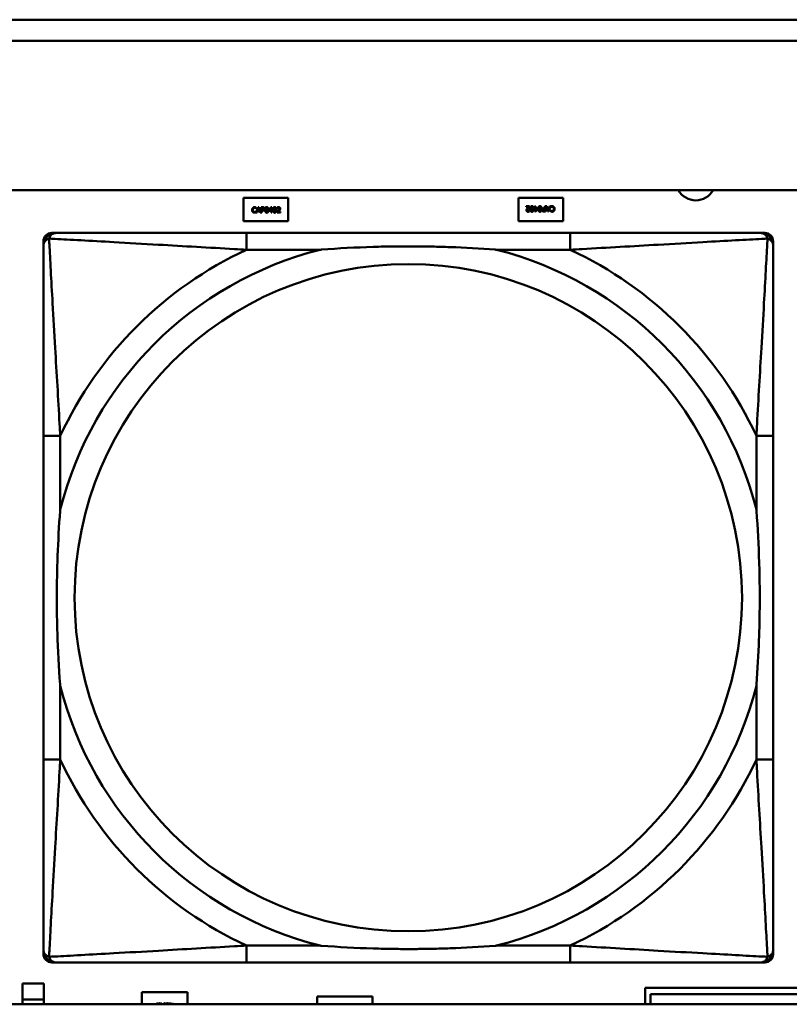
# Model space of a CAD drawing. Header units: inches. Extents: x 7.4 to 53, y 27.5 to 52.4.
# Tile 59 of 128: x 38.562 to 39.285, y 30.172 to 31.096. Entities that reach past the tile are written whole.
import ezdxf

# ---------------------------------------------------------------- set-up
doc = ezdxf.new("R2010")
doc.units = ezdxf.units.IN
doc.header["$MEASUREMENT"] = 0
doc.layers.add('Visible Edges(ANSI)', color=7, linetype='Continuous', lineweight=50)
doc.layers.add('Visible Tangent Edges(ANSI)', color=7, linetype='Continuous', lineweight=50)

msp = doc.modelspace()

# ---------------------------------------------------------------- linework, layer by layer
at = {"layer": 'Visible Edges(ANSI)'}
for p, q in [((34.00182, 31.09622), (42.14884, 31.09622)), ((42.14884, 31.07622), (34.00182, 31.07622)), ((25.05481, 30.93622), (42.14884, 30.93622)), ((38.77257, 30.92905), (38.81457, 30.92905)), ((38.77257, 30.90705), (38.77257, 30.92905)), ((38.7845, 30.91511), (38.78618, 30.92011)), ((38.78618, 30.92011), (38.787, 30.92011)), ((38.787, 30.92011), (38.78869, 30.91511)), ((38.78916, 30.91511), (38.78916, 30.92011)), ((38.78916, 30.92011), (38.79042, 30.92011)), ((38.79633, 30.91753), (38.79857, 30.92011)), ((38.79857, 30.92011), (38.79918, 30.92011)), ((38.79918, 30.92011), (38.79918, 30.91736)), ((38.81457, 30.92905), (38.81457, 30.90705)), ((39.03057, 30.90705), (39.03057, 30.92905)), ((39.03057, 30.92905), (39.07257, 30.92905)), ((39.03798, 30.921), (39.04106, 30.921)), ((39.03798, 30.92042), (39.03798, 30.921)), ((39.04044, 30.92042), (39.03798, 30.92042)), ((39.04106, 30.921), (39.04106, 30.92029)), ((39.04595, 30.921), (39.04659, 30.921)), ((39.04595, 30.91928), (39.04595, 30.921)), ((39.04659, 30.921), (39.04659, 30.91928)), ((39.05531, 30.921), (39.05597, 30.921)), ((39.05531, 30.91914), (39.05531, 30.921)), ((39.05597, 30.921), (39.05597, 30.916)), ((39.05813, 30.916), (39.05644, 30.921)), ((39.05644, 30.921), (39.05715, 30.921)), ((39.05715, 30.921), (39.0576, 30.9196)), ((39.06063, 30.921), (39.05895, 30.916)), ((39.05951, 30.9196), (39.05996, 30.921)), ((39.05996, 30.921), (39.06063, 30.921)), ((39.06072, 30.91986), (39.06072, 30.92066)), ((39.07257, 30.92905), (39.07257, 30.90705)), ((38.78442, 30.91897), (38.78436, 30.91897)), ((38.78437, 30.91624), (38.78442, 30.91624)), ((38.78442, 30.91977), (38.78442, 30.91897)), ((38.78442, 30.91624), (38.78442, 30.91545)), ((38.78517, 30.91511), (38.7845, 30.91511)), ((38.78562, 30.9165), (38.78517, 30.91511)), ((38.78753, 30.9165), (38.78562, 30.9165)), ((38.78658, 30.91943), (38.78581, 30.91707)), ((38.78581, 30.91707), (38.78735, 30.91707)), ((38.78735, 30.91707), (38.78658, 30.91943)), ((38.78799, 30.91511), (38.78753, 30.9165)), ((38.78869, 30.91511), (38.78799, 30.91511)), ((38.78982, 30.91511), (38.78916, 30.91511)), ((38.79038, 30.91953), (38.78982, 30.91953)), ((38.78982, 30.91953), (38.78982, 30.91754)), ((38.78982, 30.91754), (38.79028, 30.91754)), ((38.78982, 30.91697), (38.78982, 30.91511)), ((38.79039, 30.91697), (38.78982, 30.91697)), ((38.79633, 30.91682), (38.79633, 30.91753)), ((38.79854, 30.91682), (38.79633, 30.91682)), ((38.79854, 30.91932), (38.79686, 30.91736)), ((38.79686, 30.91736), (38.79854, 30.91736)), ((38.79854, 30.91736), (38.79854, 30.91932)), ((38.79854, 30.91511), (38.79854, 30.91682)), ((38.79918, 30.91511), (38.79854, 30.91511)), ((38.79918, 30.91736), (38.79978, 30.91736)), ((38.79918, 30.91682), (38.79918, 30.91511)), ((38.79978, 30.91682), (38.79918, 30.91682)), ((38.79978, 30.91736), (38.79978, 30.91682)), ((38.80407, 30.91511), (38.80407, 30.91582)), ((38.80715, 30.91511), (38.80407, 30.91511)), ((38.80417, 30.9192), (38.80417, 30.91991)), ((38.80421, 30.9192), (38.80417, 30.9192)), ((38.8047, 30.91569), (38.80715, 30.91569)), ((38.80715, 30.91569), (38.80715, 30.91511)), ((39.04092, 30.91691), (39.04096, 30.91691)), ((39.04096, 30.91691), (39.04096, 30.91619)), ((39.04535, 30.91928), (39.04595, 30.91928)), ((39.04535, 30.91874), (39.04535, 30.91928)), ((39.04595, 30.91874), (39.04535, 30.91874)), ((39.04595, 30.916), (39.04595, 30.91874)), ((39.04656, 30.916), (39.04595, 30.916)), ((39.0488, 30.91858), (39.04656, 30.916)), ((39.04659, 30.91928), (39.0488, 30.91928)), ((39.04659, 30.91874), (39.04659, 30.91679)), ((39.04827, 30.91874), (39.04659, 30.91874)), ((39.04659, 30.91679), (39.04827, 30.91874)), ((39.0488, 30.91928), (39.0488, 30.91858)), ((39.05597, 30.916), (39.05471, 30.916)), ((39.05474, 30.91914), (39.05531, 30.91914)), ((39.05475, 30.91657), (39.05531, 30.91657)), ((39.05531, 30.91857), (39.05485, 30.91857)), ((39.05531, 30.91657), (39.05531, 30.91857)), ((39.0576, 30.9196), (39.05951, 30.9196)), ((39.05933, 30.91903), (39.05778, 30.91903)), ((39.05778, 30.91903), (39.05856, 30.91668)), ((39.05895, 30.916), (39.05813, 30.916)), ((39.05856, 30.91668), (39.05933, 30.91903)), ((39.06076, 30.91986), (39.06072, 30.91986)), ((39.06072, 30.91633), (39.06072, 30.91713)), ((39.06072, 30.91713), (39.06077, 30.91713)), ((38.81457, 30.90705), (38.77257, 30.90705)), ((39.07257, 30.90705), (39.03057, 30.90705)), ((38.59255, 30.89595), (38.59649, 30.89595)), ((39.07916, 30.89595), (38.77523, 30.89595)), ((39.2579, 30.89595), (39.26184, 30.89595)), ((38.58467, 30.21878), (38.58467, 30.88807)), ((39.26971, 30.88807), (39.26971, 30.88414)), ((38.58468, 30.70539), (38.58468, 30.40147)), ((39.26971, 30.40147), (39.26971, 30.70539)), ((39.26971, 30.22273), (39.26971, 30.21878)), ((39.26184, 30.21091), (38.59255, 30.21091)), ((38.77523, 30.21092), (39.07916, 30.21092)), ((38.56507, 30.17595), (38.56507, 30.19105)), ((38.56507, 30.19105), (38.58507, 30.19105)), ((38.58507, 30.19105), (38.58507, 30.17595)), ((38.67707, 30.17158), (38.67707, 30.18305)), ((38.67707, 30.18305), (38.72007, 30.18305)), ((38.72007, 30.18305), (38.72007, 30.17158)), ((39.14957, 30.18705), (39.29757, 30.18705)), ((39.14957, 30.17158), (39.14957, 30.18705)), ((39.29246, 30.1812), (39.15467, 30.1812)), ((39.15467, 30.1812), (39.15467, 30.17158)), ((42.14884, 30.17158), (25.05481, 30.17158)), ((38.56507, 30.17595), (38.58507, 30.17595)), ((38.56507, 30.17158), (38.56507, 30.17595)), ((38.58507, 30.17595), (38.58507, 30.17158)), ((38.69081, 30.17248), (38.69266, 30.17248)), ((38.69081, 30.17213), (38.69081, 30.17248)), ((38.69228, 30.17213), (38.69081, 30.17213)), ((38.69266, 30.17248), (38.69266, 30.17205)), ((38.69559, 30.17248), (38.69597, 30.17248)), ((38.69559, 30.17158), (38.69559, 30.17248)), ((38.69597, 30.17248), (38.69597, 30.17158)), ((38.70177, 30.1718), (38.70174, 30.1718)), ((38.70177, 30.1723), (38.70177, 30.1718)), ((38.70206, 30.17212), (38.70206, 30.17248)), ((38.70206, 30.17248), (38.70394, 30.17248)), ((38.70354, 30.17212), (38.70206, 30.17212)), ((38.70354, 30.17158), (38.70354, 30.17212)), ((38.70394, 30.17248), (38.70394, 30.17158)), ((38.70418, 30.17248), (38.70469, 30.17248)), ((38.70491, 30.17158), (38.70418, 30.17248)), ((38.70469, 30.17248), (38.70541, 30.17158)), ((38.7061, 30.17248), (38.7065, 30.17248)), ((38.7061, 30.17158), (38.7061, 30.17248)), ((38.7065, 30.17248), (38.7065, 30.17158)), ((38.84157, 30.17158), (38.84157, 30.17905)), ((38.84157, 30.17905), (38.89357, 30.17905)), ((38.89357, 30.17905), (38.89357, 30.17158))]:
    msp.add_line(p, q, dxfattribs=at)
for centre, radius, start, end in [((39.1971, 30.94506), 0.0185, 208.54177, 331.45823), ((38.59255, 30.88807), 0.00787, 90, 180), ((38.59649, 30.88414), 0.01181, 90.00001, 180), ((39.2579, 30.88414), 0.01181, 0, 89.99999), ((39.26184, 30.88807), 0.00787, 0, 90), ((38.59255, 30.21878), 0.00787, 180, 270), ((38.59649, 30.22273), 0.01181, 180, 269.99999), ((39.2579, 30.22273), 0.01181, 270.00001, 360), ((39.26184, 30.21878), 0.00787, 270, 0)]:
    msp.add_arc(centre, radius, start, end, dxfattribs=at)
for points in [[(38.78125, 30.91951), (38.78155, 30.91984), (38.78237, 30.9202), (38.78287, 30.9202)], [(38.78287, 30.9202), (38.78312, 30.9202), (38.78356, 30.92012), (38.78375, 30.92007)], [(38.79042, 30.92011), (38.79086, 30.92011), (38.79149, 30.91996), (38.79173, 30.91979)], [(38.79273, 30.9176), (38.79273, 30.91896), (38.79351, 30.92021), (38.79433, 30.92021)], [(38.79433, 30.92021), (38.79515, 30.92021), (38.79592, 30.91891), (38.79592, 30.91761)], [(38.80023, 30.9176), (38.80023, 30.91896), (38.80101, 30.92021), (38.80183, 30.92021)], [(38.80183, 30.92021), (38.80265, 30.92021), (38.80343, 30.91891), (38.80343, 30.91761)], [(38.80417, 30.91991), (38.80438, 30.92001), (38.80512, 30.92021), (38.80545, 30.92021)], [(38.80545, 30.92021), (38.80615, 30.92021), (38.80694, 30.91947), (38.80694, 30.91884)], [(39.03911, 30.91912), (39.03943, 30.91947), (39.0402, 30.9202), (39.04044, 30.92042)], [(39.04106, 30.92029), (39.04073, 30.91998), (39.04014, 30.9194), (39.03986, 30.91909)], [(39.0417, 30.9185), (39.0417, 30.91984), (39.04249, 30.9211), (39.0433, 30.9211)], [(39.0433, 30.92055), (39.04302, 30.92055), (39.04266, 30.92029), (39.04256, 30.92002)], [(39.0433, 30.9211), (39.04413, 30.9211), (39.0449, 30.91982), (39.0449, 30.9185)], [(39.04405, 30.92001), (39.04395, 30.92027), (39.04359, 30.92055), (39.0433, 30.92055)], [(39.04921, 30.9185), (39.04921, 30.91984), (39.04999, 30.9211), (39.0508, 30.9211)], [(39.0508, 30.92055), (39.05053, 30.92055), (39.05017, 30.92029), (39.05007, 30.92002)], [(39.0508, 30.9211), (39.05163, 30.9211), (39.0524, 30.91982), (39.0524, 30.9185)], [(39.05155, 30.92001), (39.05146, 30.92027), (39.0511, 30.92055), (39.0508, 30.92055)], [(39.06072, 30.92066), (39.06088, 30.92074), (39.06117, 30.92088), (39.06138, 30.92094)], [(39.06129, 30.92027), (39.06111, 30.92016), (39.06084, 30.91994), (39.06076, 30.91986)], [(39.06226, 30.92051), (39.06198, 30.92051), (39.06149, 30.92037), (39.06129, 30.92027)], [(39.06138, 30.92094), (39.0616, 30.92102), (39.06197, 30.92109), (39.06227, 30.92109)], [(39.06335, 30.92001), (39.06314, 30.92026), (39.06258, 30.92051), (39.06226, 30.92051)], [(39.06227, 30.92109), (39.06276, 30.92109), (39.06358, 30.92076), (39.06388, 30.92043)], [(39.06388, 30.92043), (39.06418, 30.92011), (39.06451, 30.91914), (39.06451, 30.9185)], [(38.78062, 30.9176), (38.78062, 30.91823), (38.78094, 30.91916), (38.78125, 30.91951)], [(38.78125, 30.91567), (38.78095, 30.916), (38.78062, 30.91697), (38.78062, 30.9176)], [(38.78286, 30.91502), (38.78237, 30.91502), (38.78155, 30.91535), (38.78125, 30.91567)], [(38.78176, 30.91911), (38.78155, 30.91886), (38.78132, 30.91808), (38.78132, 30.9176)], [(38.78132, 30.9176), (38.78132, 30.91709), (38.78156, 30.91635), (38.78178, 30.91609)], [(38.78287, 30.91963), (38.78255, 30.91963), (38.78198, 30.91937), (38.78176, 30.91911)], [(38.78178, 30.91609), (38.78199, 30.91584), (38.78255, 30.91559), (38.78287, 30.91559)], [(38.78375, 30.91516), (38.78353, 30.91509), (38.78316, 30.91502), (38.78286, 30.91502)], [(38.7838, 30.91939), (38.78361, 30.91949), (38.78316, 30.91963), (38.78287, 30.91963)], [(38.78287, 30.91559), (38.78316, 30.91559), (38.78365, 30.91573), (38.78384, 30.91584)], [(38.78375, 30.92007), (38.78391, 30.92001), (38.78425, 30.91986), (38.78442, 30.91977)], [(38.78442, 30.91545), (38.78425, 30.91537), (38.78396, 30.91523), (38.78375, 30.91516)], [(38.78436, 30.91897), (38.78427, 30.91905), (38.784, 30.91928), (38.7838, 30.91939)], [(38.78384, 30.91584), (38.78402, 30.91595), (38.78429, 30.91616), (38.78437, 30.91624)], [(38.79028, 30.91754), (38.79068, 30.91754), (38.79118, 30.91767), (38.79134, 30.91784)], [(38.79127, 30.91934), (38.79111, 30.91945), (38.79069, 30.91953), (38.79038, 30.91953)], [(38.79188, 30.91749), (38.79162, 30.91723), (38.79092, 30.91697), (38.79039, 30.91697)], [(38.79163, 30.91858), (38.79163, 30.91884), (38.79145, 30.91922), (38.79127, 30.91934)], [(38.79134, 30.91784), (38.79149, 30.91799), (38.79163, 30.91834), (38.79163, 30.91858)], [(38.79173, 30.91979), (38.792, 30.9196), (38.79232, 30.91902), (38.79232, 30.9186)], [(38.79232, 30.9186), (38.79232, 30.91828), (38.79209, 30.91769), (38.79188, 30.91749)], [(38.79433, 30.915), (38.7935, 30.915), (38.79273, 30.91629), (38.79273, 30.9176)], [(38.79358, 30.91913), (38.79348, 30.91887), (38.79341, 30.91809), (38.79341, 30.9176)], [(38.79341, 30.9176), (38.79341, 30.91708), (38.79347, 30.91637), (38.79358, 30.9161)], [(38.79433, 30.91965), (38.79405, 30.91965), (38.79369, 30.91939), (38.79358, 30.91913)], [(38.79358, 30.9161), (38.79367, 30.91584), (38.79403, 30.91556), (38.79433, 30.91556)], [(38.79506, 30.91913), (38.79496, 30.91939), (38.79461, 30.91965), (38.79433, 30.91965)], [(38.79592, 30.91761), (38.79592, 30.91626), (38.79514, 30.915), (38.79433, 30.915)], [(38.79433, 30.91556), (38.7946, 30.91556), (38.79496, 30.91582), (38.79506, 30.91608)], [(38.79524, 30.91761), (38.79524, 30.91812), (38.79516, 30.91888), (38.79506, 30.91913)], [(38.79506, 30.91608), (38.79516, 30.91633), (38.79524, 30.91709), (38.79524, 30.91761)], [(38.80183, 30.915), (38.801, 30.915), (38.80023, 30.91629), (38.80023, 30.9176)], [(38.80108, 30.91913), (38.80098, 30.91887), (38.80091, 30.91809), (38.80091, 30.9176)], [(38.80091, 30.9176), (38.80091, 30.91708), (38.80098, 30.91637), (38.80108, 30.9161)], [(38.80183, 30.91965), (38.80155, 30.91965), (38.80119, 30.91939), (38.80108, 30.91913)], [(38.80108, 30.9161), (38.80118, 30.91584), (38.80154, 30.91556), (38.80183, 30.91556)], [(38.80256, 30.91913), (38.80246, 30.91939), (38.80211, 30.91965), (38.80183, 30.91965)], [(38.80343, 30.91761), (38.80343, 30.91626), (38.80264, 30.915), (38.80183, 30.915)], [(38.80183, 30.91556), (38.80211, 30.91556), (38.80247, 30.91582), (38.80257, 30.91608)], [(38.80275, 30.91761), (38.80275, 30.91812), (38.80267, 30.91888), (38.80256, 30.91913)], [(38.80257, 30.91608), (38.80267, 30.91633), (38.80275, 30.91709), (38.80275, 30.91761)], [(38.80407, 30.91582), (38.8044, 30.91613), (38.80499, 30.91671), (38.80527, 30.91702)], [(38.8047, 30.91947), (38.80455, 30.91942), (38.80429, 30.91926), (38.80421, 30.9192)], [(38.8054, 30.91963), (38.80523, 30.91963), (38.80486, 30.91954), (38.8047, 30.91947)], [(38.80602, 30.91698), (38.8057, 30.91664), (38.80493, 30.9159), (38.8047, 30.91569)], [(38.80527, 30.91702), (38.80585, 30.91765), (38.80626, 30.9184), (38.80626, 30.9188)], [(38.80602, 30.91943), (38.8059, 30.91953), (38.80559, 30.91963), (38.8054, 30.91963)], [(38.80626, 30.9188), (38.80626, 30.91901), (38.80613, 30.91933), (38.80602, 30.91943)], [(38.80668, 30.91784), (38.80656, 30.91762), (38.80621, 30.91719), (38.80602, 30.91698)], [(38.80694, 30.91884), (38.80694, 30.91854), (38.80681, 30.91805), (38.80668, 30.91784)], [(39.03819, 30.91727), (39.03819, 30.91756), (39.03832, 30.91806), (39.03845, 30.91827)], [(39.03968, 30.91589), (39.03898, 30.91589), (39.03819, 30.91664), (39.03819, 30.91727)], [(39.03845, 30.91827), (39.03857, 30.91849), (39.03892, 30.91892), (39.03911, 30.91912)], [(39.03986, 30.91909), (39.03928, 30.91846), (39.03887, 30.9177), (39.03887, 30.9173)], [(39.03887, 30.9173), (39.03887, 30.91709), (39.039, 30.91678), (39.03911, 30.91668)], [(39.03911, 30.91668), (39.03923, 30.91657), (39.03954, 30.91647), (39.03973, 30.91647)], [(39.04096, 30.91619), (39.04075, 30.91609), (39.04001, 30.91589), (39.03968, 30.91589)], [(39.03973, 30.91647), (39.0399, 30.91647), (39.04027, 30.91656), (39.04044, 30.91663)], [(39.04044, 30.91663), (39.04058, 30.91669), (39.04084, 30.91685), (39.04092, 30.91691)], [(39.0433, 30.9159), (39.04248, 30.9159), (39.0417, 30.91719), (39.0417, 30.9185)], [(39.04256, 30.92002), (39.04247, 30.91978), (39.04238, 30.91901), (39.04238, 30.9185)], [(39.04238, 30.9185), (39.04238, 30.91798), (39.04247, 30.91723), (39.04257, 30.91697)], [(39.04257, 30.91697), (39.04267, 30.91672), (39.04302, 30.91645), (39.0433, 30.91645)], [(39.0449, 30.9185), (39.0449, 30.91715), (39.04412, 30.9159), (39.0433, 30.9159)], [(39.0433, 30.91645), (39.04358, 30.91645), (39.04394, 30.91672), (39.04405, 30.91698)], [(39.04422, 30.9185), (39.04422, 30.91903), (39.04416, 30.91973), (39.04405, 30.92001)], [(39.04405, 30.91698), (39.04415, 30.91723), (39.04422, 30.91801), (39.04422, 30.9185)], [(39.0508, 30.9159), (39.04998, 30.9159), (39.04921, 30.91719), (39.04921, 30.9185)], [(39.05007, 30.92002), (39.04997, 30.91978), (39.04989, 30.91901), (39.04989, 30.9185)], [(39.04989, 30.9185), (39.04989, 30.91798), (39.04997, 30.91723), (39.05007, 30.91697)], [(39.05007, 30.91697), (39.05017, 30.91672), (39.05052, 30.91645), (39.0508, 30.91645)], [(39.0524, 30.9185), (39.0524, 30.91715), (39.05162, 30.9159), (39.0508, 30.9159)], [(39.0508, 30.91645), (39.05108, 30.91645), (39.05144, 30.91672), (39.05155, 30.91698)], [(39.05172, 30.9185), (39.05172, 30.91903), (39.05166, 30.91973), (39.05155, 30.92001)], [(39.05155, 30.91698), (39.05165, 30.91723), (39.05172, 30.91801), (39.05172, 30.9185)], [(39.05281, 30.91751), (39.05281, 30.91783), (39.05304, 30.91841), (39.05325, 30.91862)], [(39.05341, 30.91631), (39.05313, 30.9165), (39.05281, 30.91709), (39.05281, 30.91751)], [(39.05325, 30.91862), (39.05351, 30.91887), (39.05421, 30.91914), (39.05474, 30.91914)], [(39.05471, 30.916), (39.05427, 30.916), (39.05364, 30.91614), (39.05341, 30.91631)], [(39.05379, 30.91827), (39.05364, 30.91812), (39.0535, 30.91777), (39.0535, 30.91753)], [(39.0535, 30.91753), (39.0535, 30.91727), (39.05368, 30.91689), (39.05386, 30.91676)], [(39.05485, 30.91857), (39.05445, 30.91857), (39.05395, 30.91844), (39.05379, 30.91827)], [(39.05386, 30.91676), (39.05402, 30.91666), (39.05444, 30.91657), (39.05475, 30.91657)], [(39.06138, 30.91604), (39.06122, 30.91609), (39.06088, 30.91624), (39.06072, 30.91633)], [(39.06077, 30.91713), (39.06086, 30.91705), (39.06113, 30.91683), (39.06133, 30.91672)], [(39.06133, 30.91672), (39.06152, 30.91661), (39.06197, 30.91648), (39.06226, 30.91648)], [(39.06226, 30.91591), (39.06201, 30.91591), (39.06157, 30.91598), (39.06138, 30.91604)], [(39.06226, 30.91648), (39.06258, 30.91648), (39.06315, 30.91674), (39.06337, 30.91699)], [(39.06388, 30.9166), (39.06358, 30.91626), (39.06277, 30.91591), (39.06226, 30.91591)], [(39.06381, 30.9185), (39.06381, 30.91902), (39.06357, 30.91976), (39.06335, 30.92001)], [(39.06337, 30.91699), (39.06358, 30.91725), (39.06381, 30.91802), (39.06381, 30.9185)], [(39.06451, 30.9185), (39.06451, 30.91787), (39.06419, 30.91694), (39.06388, 30.9166)], [(38.69356, 30.17189), (38.69351, 30.17177), (38.69348, 30.17158)], [(38.694, 30.17221), (38.69383, 30.17221), (38.69362, 30.17205), (38.69356, 30.17189)], [(38.69445, 30.17189), (38.69439, 30.17204), (38.69417, 30.17221), (38.694, 30.17221)], [(38.69452, 30.17158), (38.6945, 30.17175), (38.69445, 30.17189)], [(38.69806, 30.17189), (38.69801, 30.17177), (38.69798, 30.17158)], [(38.6985, 30.17221), (38.69834, 30.17221), (38.69812, 30.17205), (38.69806, 30.17189)], [(38.69895, 30.17189), (38.69889, 30.17204), (38.69868, 30.17221), (38.6985, 30.17221)], [(38.69903, 30.17158), (38.699, 30.17175), (38.69895, 30.17189)], [(38.69973, 30.17162), (38.69973, 30.1718), (38.69988, 30.17214), (38.7, 30.17226)], [(38.69973, 30.17158), (38.69973, 30.1716), (38.69973, 30.17162)], [(38.7, 30.17226), (38.70015, 30.17239), (38.70051, 30.17253), (38.70079, 30.17253)], [(38.70082, 30.17219), (38.70049, 30.17219), (38.70015, 30.17191), (38.70015, 30.17169)], [(38.70015, 30.17169), (38.70015, 30.17163), (38.70016, 30.17158)], [(38.70079, 30.17253), (38.70111, 30.17253), (38.70157, 30.1724), (38.70177, 30.1723)], [(38.70174, 30.1718), (38.70155, 30.17198), (38.70105, 30.17219), (38.70082, 30.17219)]]:
    msp.add_open_spline(points, degree=2, dxfattribs=at)
for points, degree, knots in [([(38.77523, 30.89595), (38.77166, 30.89595), (38.76807, 30.89595), (38.76448, 30.89595), (38.73127, 30.89595), (38.69756, 30.89595), (38.6667, 30.89595), (38.63976, 30.89595), (38.61421, 30.89595), (38.60077, 30.89595), (38.59916, 30.89595), (38.59773, 30.89595), (38.59649, 30.89595)], 3, [0, 0, 0, 0, 0.0272471, 0.0272471, 0.0272471, 0.2790553, 0.2790553, 0.2790553, 0.4988354, 0.4988354, 0.4988354, 0.5252205, 0.5252205, 0.5252205, 0.5252205]), ([(39.2579, 30.89595), (39.24301, 30.89595), (39.20141, 30.89595), (39.16077, 30.89595), (39.13424, 30.89595), (39.10638, 30.89595), (39.07916, 30.89595)], 3, [-0.5252205, -0.5252205, -0.5252205, -0.5252205, -0.20743, -0.20743, -0.20743, 0, 0, 0, 0]), ([(38.58468, 30.88414), (38.58468, 30.86925), (38.58468, 30.82765), (38.58468, 30.787), (38.58468, 30.76047), (38.58468, 30.73262), (38.58468, 30.70539)], 3, [-0.5252205, -0.5252205, -0.5252205, -0.5252205, -0.20743, -0.20743, -0.20743, 0, 0, 0, 0]), ([(38.84445, 30.8802), (38.84488, 30.88023), (38.84532, 30.88027), (38.86183, 30.88151), (38.87789, 30.88237), (38.90084, 30.88308), (38.90754, 30.88322), (38.91672, 30.88333), (38.91919, 30.88335), (38.92327, 30.88337), (38.92487, 30.88338), (38.928, 30.88338), (38.92953, 30.88338), (38.9331, 30.88336), (38.93515, 30.88335), (38.94132, 30.88329), (38.94545, 30.88323), (38.95518, 30.88303), (38.96078, 30.88287), (38.98055, 30.88215), (38.99459, 30.88136), (39.00907, 30.88027), (39.00951, 30.88023), (39.00994, 30.8802)], 3, [-0.416114, -0.416114, -0.416114, -0.416114, -0.4127691, -0.4127691, -0.2896446, -0.2896446, -0.2388934, -0.2388934, -0.2201881, -0.2201881, -0.2080204, -0.2080204, -0.196499, -0.196499, -0.1809939, -0.1809939, -0.149741, -0.149741, -0.1073162, -0.1073162, 0, 0, 0.0033356, 0.0033356, 0.0033356, 0.0033356]), ([(39.26971, 30.70539), (39.26971, 30.70897), (39.26971, 30.71256), (39.26971, 30.71615), (39.26971, 30.74936), (39.26971, 30.78306), (39.26971, 30.81393), (39.26971, 30.84087), (39.26971, 30.86642), (39.26971, 30.87986), (39.26971, 30.88147), (39.26971, 30.8829), (39.26971, 30.88414)], 3, [0, 0, 0, 0, 0.0272471, 0.0272471, 0.0272471, 0.2790553, 0.2790553, 0.2790553, 0.4988354, 0.4988354, 0.4988354, 0.5252205, 0.5252205, 0.5252205, 0.5252205]), ([(38.60043, 30.47068), (38.60039, 30.47112), (38.60036, 30.47156), (38.59912, 30.48806), (38.59826, 30.50412), (38.59755, 30.52708), (38.59741, 30.53378), (38.5973, 30.54295), (38.59728, 30.54542), (38.59726, 30.5495), (38.59725, 30.55111), (38.59725, 30.55424), (38.59725, 30.55576), (38.59726, 30.55933), (38.59728, 30.56138), (38.59733, 30.56756), (38.5974, 30.57169), (38.5976, 30.58142), (38.59776, 30.58702), (38.59848, 30.60678), (38.59927, 30.62083), (38.60036, 30.63531), (38.60039, 30.63574), (38.60043, 30.63618)], 3, [-0.416114, -0.416114, -0.416114, -0.416114, -0.4127691, -0.4127691, -0.2896446, -0.2896446, -0.2388934, -0.2388934, -0.2201881, -0.2201881, -0.2080204, -0.2080204, -0.196499, -0.196499, -0.1809939, -0.1809939, -0.149741, -0.149741, -0.1073162, -0.1073162, 0, 0, 0.0033356, 0.0033356, 0.0033356, 0.0033356]), ([(39.25396, 30.63618), (39.254, 30.63574), (39.25403, 30.63531), (39.25527, 30.6188), (39.25613, 30.60274), (39.25684, 30.57978), (39.25698, 30.57309), (39.25709, 30.56391), (39.25711, 30.56144), (39.25713, 30.55736), (39.25714, 30.55575), (39.25714, 30.55262), (39.25714, 30.5511), (39.25713, 30.54753), (39.25711, 30.54548), (39.25706, 30.5393), (39.25699, 30.53518), (39.25679, 30.52544), (39.25663, 30.51984), (39.25591, 30.50008), (39.25512, 30.48604), (39.25403, 30.47156), (39.254, 30.47112), (39.25396, 30.47068)], 3, [-0.416114, -0.416114, -0.416114, -0.416114, -0.4127691, -0.4127691, -0.2896446, -0.2896446, -0.2388934, -0.2388934, -0.2201881, -0.2201881, -0.2080204, -0.2080204, -0.196499, -0.196499, -0.1809939, -0.1809939, -0.149741, -0.149741, -0.1073162, -0.1073162, 0, 0, 0.0033356, 0.0033356, 0.0033356, 0.0033356]), ([(38.58468, 30.40147), (38.58468, 30.37425), (38.58468, 30.34639), (38.58468, 30.31986), (38.58468, 30.27922), (38.58468, 30.23761), (38.58468, 30.22273)], 3, [3.9382945, 3.9382945, 3.9382945, 3.9382945, 4.1457245, 4.1457245, 4.1457245, 4.463515, 4.463515, 4.463515, 4.463515]), ([(39.26971, 30.22273), (39.26971, 30.23761), (39.26971, 30.27922), (39.26971, 30.31986), (39.26971, 30.34639), (39.26971, 30.37425), (39.26971, 30.40147)], 3, [-0.5252205, -0.5252205, -0.5252205, -0.5252205, -0.20743, -0.20743, -0.20743, 0, 0, 0, 0]), ([(39.00994, 30.22666), (39.00951, 30.22663), (39.00907, 30.2266), (38.99459, 30.22551), (38.98055, 30.22472), (38.96078, 30.224), (38.95518, 30.22384), (38.94545, 30.22363), (38.94132, 30.22357), (38.93515, 30.22351), (38.9331, 30.2235), (38.92953, 30.22349), (38.928, 30.22349), (38.92487, 30.22349), (38.92327, 30.22349), (38.91919, 30.22351), (38.91672, 30.22353), (38.90754, 30.22364), (38.90084, 30.22379), (38.87789, 30.22449), (38.86183, 30.22535), (38.84532, 30.2266), (38.84488, 30.22663), (38.84445, 30.22666)], 3, [-0.4149464, -0.4149464, -0.4149464, -0.4149464, -0.41162, -0.41162, -0.3046026, -0.3046026, -0.2622958, -0.2622958, -0.23113, -0.23113, -0.215668, -0.215668, -0.2041787, -0.2041787, -0.1920448, -0.1920448, -0.1733916, -0.1733916, -0.1227817, -0.1227817, 0, 0, 0.0033356, 0.0033356, 0.0033356, 0.0033356]), ([(38.59649, 30.21092), (38.61138, 30.21092), (38.65298, 30.21092), (38.69362, 30.21092), (38.72015, 30.21092), (38.74801, 30.21092), (38.77523, 30.21092)], 3, [-0.5252205, -0.5252205, -0.5252205, -0.5252205, -0.20743, -0.20743, -0.20743, 0, 0, 0, 0]), ([(39.07916, 30.21092), (39.10638, 30.21092), (39.13424, 30.21092), (39.16077, 30.21092), (39.20141, 30.21092), (39.24301, 30.21092), (39.2579, 30.21092)], 3, [3.9382945, 3.9382945, 3.9382945, 3.9382945, 4.1457245, 4.1457245, 4.1457245, 4.463515, 4.463515, 4.463515, 4.463515]), ([(38.6917, 30.17158), (38.6918, 30.17168), (38.69214, 30.172), (38.69228, 30.17213)], 2, [0.535838, 0.535838, 0.535838, 1, 2, 2, 2]), ([(38.69266, 30.17205), (38.69246, 30.17187), (38.69222, 30.17164), (38.69217, 30.17158)], 2, [0, 0, 0, 1, 1.322468, 1.322468, 1.322468]), ([(38.69308, 30.17158), (38.69314, 30.17194), (38.69351, 30.17254), (38.694, 30.17254)], 2, [0.418197, 0.418197, 0.418197, 1, 2, 2, 2]), ([(38.694, 30.17254), (38.6945, 30.17254), (38.69486, 30.17194), (38.69492, 30.17158)], 2, [0, 0, 0, 1, 1.575709, 1.575709, 1.575709]), ([(38.69759, 30.17158), (38.69764, 30.17194), (38.69801, 30.17254), (38.6985, 30.17254)], 2, [0.418197, 0.418197, 0.418197, 1, 2, 2, 2]), ([(38.6985, 30.17254), (38.699, 30.17254), (38.69936, 30.17194), (38.69942, 30.17158)], 2, [0, 0, 0, 1, 1.575709, 1.575709, 1.575709])]:
    msp.add_open_spline(points, degree=degree, knots=knots, dxfattribs=at)
at = {"layer": 'Visible Tangent Edges(ANSI)'}
for p, q in [((38.77523, 30.89595), (38.77523, 30.8802)), ((39.07916, 30.89595), (39.07916, 30.8802)), ((38.77523, 30.8802), (38.84445, 30.8802)), ((39.00994, 30.8802), (39.07916, 30.8802)), ((38.60043, 30.70539), (38.58468, 30.70539)), ((38.60043, 30.63618), (38.60043, 30.70539)), ((39.26971, 30.70539), (39.25396, 30.70539)), ((39.25396, 30.70539), (39.25396, 30.63618)), ((38.60043, 30.40147), (38.60043, 30.47068)), ((39.25396, 30.47068), (39.25396, 30.40147)), ((38.60043, 30.40147), (38.58468, 30.40147)), ((39.26971, 30.40147), (39.25396, 30.40147)), ((38.77523, 30.22666), (38.77523, 30.21092)), ((38.84445, 30.22666), (38.77523, 30.22666)), ((39.07916, 30.22666), (39.00994, 30.22666)), ((39.07916, 30.22666), (39.07916, 30.21092))]:
    msp.add_line(p, q, dxfattribs=at)
msp.add_circle((38.9272, 30.55343), 0.31328, dxfattribs=at)
for radius, start, end in [(0.33708, 104.21029, 165.78971), (0.36037, 114.94069, 155.05931), (0.33708, 14.21029, 75.78971), (0.36037, 24.94069, 65.05931), (0.33708, 194.21029, 255.78971), (0.33708, 284.21029, 345.78971), (0.36037, 204.94069, 245.05931), (0.36037, 294.94069, 335.05931)]:
    msp.add_arc((38.9272, 30.55343), radius, start, end, dxfattribs=at)
for points, knots in [([(38.58996, 30.89066), (38.59014, 30.89125), (38.59035, 30.89179), (38.59089, 30.89284), (38.59122, 30.89333), (38.59183, 30.89404), (38.59208, 30.89429), (38.59249, 30.89463), (38.59263, 30.89473), (38.593, 30.89499), (38.59324, 30.89514), (38.5939, 30.89547), (38.59433, 30.89563), (38.59532, 30.89588), (38.59588, 30.89595), (38.59649, 30.89595)], [-0.00012419, -0.00012419, -0.00012419, -0.00012419, 0.00449537, 0.00449537, 0.00977487, 0.00977487, 0.01307456, 0.01307456, 0.0147244, 0.0147244, 0.01736415, 0.01736415, 0.02158775, 0.02158775, 0.02627331, 0.02627331, 0.02627331, 0.02627331]), ([(39.2579, 30.89595), (39.25851, 30.89595), (39.25907, 30.89588), (39.26006, 30.89563), (39.26049, 30.89547), (39.26115, 30.89514), (39.26139, 30.89499), (39.26176, 30.89473), (39.2619, 30.89463), (39.26231, 30.89429), (39.26256, 30.89404), (39.26317, 30.89333), (39.2635, 30.89284), (39.26404, 30.89179), (39.26425, 30.89125), (39.26443, 30.89066)], [-0.02627331, -0.02627331, -0.02627331, -0.02627331, -0.02158775, -0.02158775, -0.01736415, -0.01736415, -0.0147244, -0.0147244, -0.01307456, -0.01307456, -0.00977487, -0.00977487, -0.00449537, -0.00449537, 0.00012419, 0.00012419, 0.00012419, 0.00012419]), ([(38.58468, 30.88414), (38.58468, 30.88475), (38.58475, 30.88531), (38.585, 30.88629), (38.58516, 30.88673), (38.58549, 30.88738), (38.58563, 30.88763), (38.58589, 30.888), (38.586, 30.88814), (38.58634, 30.88854), (38.58659, 30.88879), (38.58729, 30.88941), (38.58779, 30.88974), (38.58884, 30.89027), (38.58938, 30.89049), (38.58996, 30.89066)], [-0.02627331, -0.02627331, -0.02627331, -0.02627331, -0.02158775, -0.02158775, -0.01736415, -0.01736415, -0.0147244, -0.0147244, -0.01307456, -0.01307456, -0.00977487, -0.00977487, -0.00449537, -0.00449537, 0.00012419, 0.00012419, 0.00012419, 0.00012419]), ([(38.60043, 30.70539), (38.60022, 30.70914), (38.60002, 30.71292), (38.5985, 30.74027), (38.59706, 30.76445), (38.59485, 30.80229), (38.59404, 30.81635), (38.59205, 30.85158), (38.59096, 30.8717), (38.59015, 30.88713), (38.59005, 30.88897), (38.58996, 30.89066)], [0, 0, 0, 0, 0.0278591, 0.0278591, 0.201273, 0.201273, 0.3066357, 0.3066357, 0.475216, 0.475216, 0.5007189, 0.5007189, 0.5007189, 0.5007189]), ([(38.58996, 30.89066), (38.59166, 30.89058), (38.59349, 30.89048), (38.60893, 30.88967), (38.62905, 30.88858), (38.66428, 30.88659), (38.67833, 30.88577), (38.71617, 30.88357), (38.74036, 30.88213), (38.76771, 30.88061), (38.77148, 30.8804), (38.77523, 30.8802)], [-0.5007189, -0.5007189, -0.5007189, -0.5007189, -0.475216, -0.475216, -0.3066357, -0.3066357, -0.201273, -0.201273, -0.0278591, -0.0278591, 0, 0, 0, 0]), ([(39.07916, 30.8802), (39.08291, 30.8804), (39.08668, 30.88061), (39.11404, 30.88213), (39.13822, 30.88357), (39.17606, 30.88577), (39.19011, 30.88659), (39.22534, 30.88858), (39.24546, 30.88967), (39.2609, 30.89048), (39.26273, 30.89058), (39.26443, 30.89066)], [0, 0, 0, 0, 0.0278591, 0.0278591, 0.201273, 0.201273, 0.3066357, 0.3066357, 0.475216, 0.475216, 0.5007189, 0.5007189, 0.5007189, 0.5007189]), ([(39.26443, 30.89066), (39.26434, 30.88897), (39.26424, 30.88713), (39.26343, 30.8717), (39.26234, 30.85158), (39.26035, 30.81635), (39.25954, 30.80229), (39.25733, 30.76445), (39.2559, 30.74027), (39.25437, 30.71292), (39.25417, 30.70914), (39.25396, 30.70539)], [-0.5007189, -0.5007189, -0.5007189, -0.5007189, -0.475216, -0.475216, -0.3066357, -0.3066357, -0.201273, -0.201273, -0.0278591, -0.0278591, 0, 0, 0, 0]), ([(39.26443, 30.89066), (39.26501, 30.89049), (39.26555, 30.89027), (39.2666, 30.88974), (39.2671, 30.88941), (39.2678, 30.88879), (39.26805, 30.88854), (39.26839, 30.88814), (39.2685, 30.888), (39.26876, 30.88763), (39.2689, 30.88738), (39.26923, 30.88673), (39.2694, 30.88629), (39.26964, 30.88531), (39.26971, 30.88475), (39.26971, 30.88414)], [-0.00012419, -0.00012419, -0.00012419, -0.00012419, 0.00449537, 0.00449537, 0.00977487, 0.00977487, 0.01307456, 0.01307456, 0.0147244, 0.0147244, 0.01736415, 0.01736415, 0.02158775, 0.02158775, 0.02627331, 0.02627331, 0.02627331, 0.02627331]), ([(38.58996, 30.2162), (38.59005, 30.2179), (38.59015, 30.21973), (38.59096, 30.23516), (38.59205, 30.25528), (38.59404, 30.29052), (38.59485, 30.30457), (38.59706, 30.34241), (38.5985, 30.36659), (38.60002, 30.39395), (38.60022, 30.39772), (38.60043, 30.40147)], [-4.4390134, -4.4390134, -4.4390134, -4.4390134, -4.4135105, -4.4135105, -4.2449302, -4.2449302, -4.1395675, -4.1395675, -3.9661536, -3.9661536, -3.9382945, -3.9382945, -3.9382945, -3.9382945]), ([(39.25396, 30.40147), (39.25417, 30.39772), (39.25437, 30.39395), (39.2559, 30.36659), (39.25733, 30.34241), (39.25954, 30.30457), (39.26035, 30.29052), (39.26234, 30.25528), (39.26343, 30.23516), (39.26424, 30.21973), (39.26434, 30.2179), (39.26443, 30.2162)], [0, 0, 0, 0, 0.0278591, 0.0278591, 0.201273, 0.201273, 0.3066357, 0.3066357, 0.475216, 0.475216, 0.5007189, 0.5007189, 0.5007189, 0.5007189]), ([(38.77523, 30.22666), (38.77148, 30.22646), (38.76771, 30.22625), (38.74036, 30.22473), (38.71617, 30.2233), (38.67833, 30.22109), (38.66428, 30.22028), (38.62905, 30.21828), (38.60893, 30.2172), (38.59349, 30.21638), (38.59166, 30.21629), (38.58996, 30.2162)], [0, 0, 0, 0, 0.0278591, 0.0278591, 0.201273, 0.201273, 0.3066357, 0.3066357, 0.475216, 0.475216, 0.5007189, 0.5007189, 0.5007189, 0.5007189]), ([(39.26443, 30.2162), (39.26273, 30.21629), (39.2609, 30.21638), (39.24546, 30.2172), (39.22534, 30.21828), (39.19011, 30.22028), (39.17606, 30.22109), (39.13822, 30.2233), (39.11404, 30.22473), (39.08668, 30.22625), (39.08291, 30.22646), (39.07916, 30.22666)], [-4.4390134, -4.4390134, -4.4390134, -4.4390134, -4.4135105, -4.4135105, -4.2449302, -4.2449302, -4.1395675, -4.1395675, -3.9661536, -3.9661536, -3.9382945, -3.9382945, -3.9382945, -3.9382945]), ([(38.58996, 30.2162), (38.58938, 30.21638), (38.58884, 30.21659), (38.58779, 30.21713), (38.58729, 30.21746), (38.58659, 30.21807), (38.58634, 30.21832), (38.586, 30.21873), (38.58589, 30.21886), (38.58563, 30.21924), (38.58549, 30.21948), (38.58516, 30.22014), (38.585, 30.22057), (38.58475, 30.22156), (38.58468, 30.22212), (38.58468, 30.22273)], [-0.00012419, -0.00012419, -0.00012419, -0.00012419, 0.00449537, 0.00449537, 0.00977487, 0.00977487, 0.01307456, 0.01307456, 0.0147244, 0.0147244, 0.01736415, 0.01736415, 0.02158775, 0.02158775, 0.02627331, 0.02627331, 0.02627331, 0.02627331]), ([(39.26971, 30.22273), (39.26971, 30.22212), (39.26964, 30.22156), (39.2694, 30.22057), (39.26923, 30.22014), (39.2689, 30.21948), (39.26876, 30.21924), (39.2685, 30.21886), (39.26839, 30.21873), (39.26805, 30.21832), (39.2678, 30.21807), (39.2671, 30.21746), (39.2666, 30.21713), (39.26555, 30.21659), (39.26501, 30.21638), (39.26443, 30.2162)], [-0.02627331, -0.02627331, -0.02627331, -0.02627331, -0.02158775, -0.02158775, -0.01736415, -0.01736415, -0.0147244, -0.0147244, -0.01307456, -0.01307456, -0.00977487, -0.00977487, -0.00449537, -0.00449537, 0.00012419, 0.00012419, 0.00012419, 0.00012419]), ([(38.59649, 30.21092), (38.59588, 30.21092), (38.59532, 30.21099), (38.59433, 30.21123), (38.5939, 30.21139), (38.59324, 30.21173), (38.593, 30.21187), (38.59263, 30.21213), (38.59249, 30.21224), (38.59208, 30.21257), (38.59183, 30.21282), (38.59122, 30.21353), (38.59089, 30.21403), (38.59035, 30.21508), (38.59014, 30.21561), (38.58996, 30.2162)], [-0.02627331, -0.02627331, -0.02627331, -0.02627331, -0.02158775, -0.02158775, -0.01736415, -0.01736415, -0.0147244, -0.0147244, -0.01307456, -0.01307456, -0.00977487, -0.00977487, -0.00449537, -0.00449537, 0.00012419, 0.00012419, 0.00012419, 0.00012419]), ([(39.26443, 30.2162), (39.26425, 30.21561), (39.26404, 30.21508), (39.2635, 30.21403), (39.26317, 30.21353), (39.26256, 30.21282), (39.26231, 30.21257), (39.2619, 30.21224), (39.26176, 30.21213), (39.26139, 30.21187), (39.26115, 30.21173), (39.26049, 30.21139), (39.26006, 30.21123), (39.25907, 30.21099), (39.25851, 30.21092), (39.2579, 30.21092)], [-0.00012419, -0.00012419, -0.00012419, -0.00012419, 0.00449537, 0.00449537, 0.00977487, 0.00977487, 0.01307456, 0.01307456, 0.0147244, 0.0147244, 0.01736415, 0.01736415, 0.02158775, 0.02158775, 0.02627331, 0.02627331, 0.02627331, 0.02627331])]:
    msp.add_open_spline(points, degree=3, knots=knots, dxfattribs=at)

doc.saveas('drawing.dxf')
